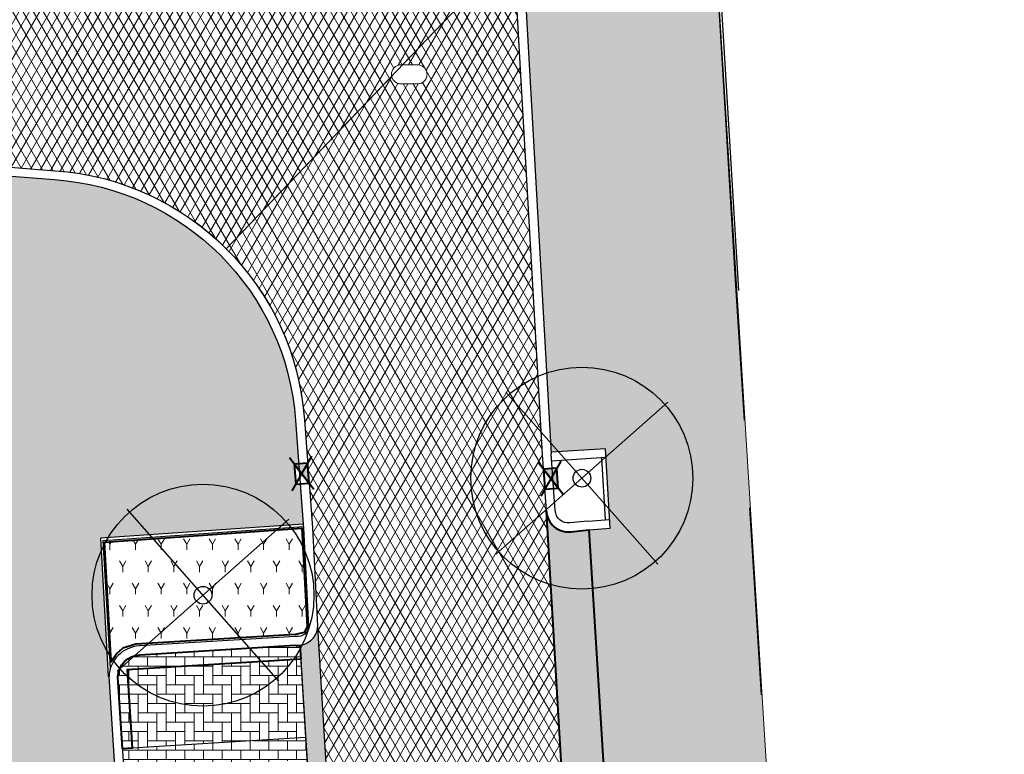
# Model space of a CAD drawing. Header units: metres. Extents: x -1 to 162893, y -2 to 502950.
# Tile 103 of 107: x 162609 to 162631, y 502868 to 502884. Entities that reach past the tile are written whole.
import ezdxf

# ---------------------------------------------------------------- set-up
doc = ezdxf.new("R2010")
doc.units = ezdxf.units.M
for name, color, linetype, lineweight, true_color in [('V-BH-GR-BEPLANTING_CULTUUR-A', 92, 'Continuous', 40, 0x00bd00), ('V-BH-VH-VERHARDING_BETONSTRAATSTEEN-A-Grijs-omranding', 253, 'Continuous', 40, 0x828282), ('V-BH-VH-VERHARDING_BETONSTRAATSTEEN-A-Grijs-opritjes', 253, 'Continuous', 40, 0x828282), ('V-WE-VH-VERHARDING_ASFALT-A', 252, 'Continuous', 13, 0x696969), ('V-WE-VH-VERHARDING_BETONSTRAATSTEEN_KF_ELLEBOOG_GRIJS-A', 254, 'Continuous', 13, 0xbebebe), ('V-WE-VH-VERHARDING_TEGEL_300x300x45_GRIJS-A', 253, 'Continuous', 13, 0x828282)]:
    doc.layers.add(name, color=color, linetype=linetype, lineweight=lineweight, true_color=true_color)
for name, color, linetype, lineweight in [('V-BH-RI-GWA_KOLK-S', 30, 'Continuous', 40), ('V-BH-VH-KANTOPSLUITING_OPSLUITBAND_100X200-G', 150, 'Continuous', 30), ('V-BH-VH-KANTOPSLUITING_OPSLUITBAND_60X200-G', 150, 'Continuous', 30), ('V-BH-VH-KANTOPSLUITING_TROTTOIRBAND_180 200-G', 6, 'Continuous', 30), ('V-BH-VH-KANTOPSLUITING_VOORKANTBAND-G', 2, 'Continuous', 30), ('V-BH-VH-MATERIAALGRENS-G', 7, 'Continuous', 30), ('V-WE-GR-BEPLANTING-A-250', 92, 'Continuous', 18), ('V-WE-GR-BOOM-S', 1, 'Continuous', 30), ('V-WE-VH-GESLOTENVERHARDING_ASFALT-A-200', 12, 'Continuous', 18), ('V-WE-VH-GOOT_BSS_DIKFORMAAT_6STREK-G', 5, 'Continuous', 30), ('V-WE-VH-OPENVERHARDING_BETONSTRAATSTEEN-A', 92, 'Continuous', 18), ('V-WE-VH-OPENVERHARDING_TEGEL-A', 92, 'Continuous', 18), ('V01-WE-VH-OPENVERHARDING_TEGEL-A', 92, 'Continuous', 18)]:
    doc.layers.add(name, color=color, linetype=linetype, lineweight=lineweight)
doc.layers.add('X-XX-AL-HULPLIJN 01-G', color=1, linetype='Continuous', lineweight=18, true_color=0xff0000, plot=False)
pattern_1 = [(59.99999999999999, (0, 0), (-0.1732050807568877, 0.1), []), (120, (0, 0), (-0.1732050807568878, -0.09999999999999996), [])]
pattern_2 = [(0, (0, 0), (0.3, 0.15), [0.3, -0.3]), (90, (0, 0), (-0.3, 1.83697019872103e-17), [])]
pattern_3 = [(90, (0, 0), (-0.21, 0.21), [0.21, -0.21]), (180, (0, 0), (-2.571758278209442e-17, -0.21), [])]

# ---------------------------------------------------------------- blocks, each defined once
blk = doc.blocks.new('V-SRI-KOLK_TROTTOIR-SO57')
at = {"layer": 'V-BH-RI-GWA_KOLK-S', "linetype": 'Continuous'}
blk.add_hatch(color=256, dxfattribs=at).paths.add_polyline_path([(0.1653769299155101, -0.2139520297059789), (0.1338876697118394, 0.2349448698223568), (-0.1653769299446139, 0.2139520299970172)])
at = {"layer": 'V-BH-RI-GWA_KOLK-S', "ltscale": 0.01999999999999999}
for p, q in [((0.2756282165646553, -0.3565867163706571), (-0.275628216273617, 0.3565867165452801)), ((0.223146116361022, 0.3915747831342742), (-0.2231461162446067, -0.3915747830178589))]:
    blk.add_line(p, q, dxfattribs=at)
at = {"layer": 'V-BH-RI-GWA_KOLK-S', "ltscale": 0.2}
blk.add_line((-0.1653769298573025, 0.2139520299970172), (0.1653769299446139, -0.2139520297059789), dxfattribs=at)
at = {"layer": 'V-BH-RI-GWA_KOLK-S', "ltscale": 0.2, "flags": 128}
blk.add_lwpolyline([(-0.1653769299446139, 0.2139520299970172), (-0.1338876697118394, -0.2349448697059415), (0.1653769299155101, -0.2139520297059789), (0.1338876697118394, 0.2349448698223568), (-0.1653769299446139, 0.2139520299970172)], dxfattribs=at)
blk = doc.blocks.new('V-SRI-KOLK_TROTTOIR-SO58')
at = {"layer": 'V-BH-RI-GWA_KOLK-S', "linetype": 'Continuous'}
blk.add_hatch(color=256, dxfattribs=at).paths.add_polyline_path([(0.1653769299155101, -0.2139520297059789), (0.1338876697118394, 0.2349448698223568), (-0.1653769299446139, 0.2139520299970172)])
at = {"layer": 'V-BH-RI-GWA_KOLK-S', "ltscale": 0.01999999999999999}
for p, q in [((0.2756282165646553, -0.3565867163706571), (-0.2756282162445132, 0.3565867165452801)), ((0.223146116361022, 0.3915747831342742), (-0.2231461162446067, -0.3915747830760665))]:
    blk.add_line(p, q, dxfattribs=at)
at = {"layer": 'V-BH-RI-GWA_KOLK-S', "ltscale": 0.2}
blk.add_line((-0.1653769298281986, 0.2139520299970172), (0.1653769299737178, -0.2139520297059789), dxfattribs=at)
at = {"layer": 'V-BH-RI-GWA_KOLK-S', "ltscale": 0.2, "flags": 128}
blk.add_lwpolyline([(-0.1653769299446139, 0.2139520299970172), (-0.1338876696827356, -0.2349448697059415), (0.1653769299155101, -0.2139520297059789), (0.1338876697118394, 0.2349448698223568), (-0.1653769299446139, 0.2139520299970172)], dxfattribs=at)
blk = doc.blocks.new('V-SGR-BOOM_00112')
at = {"layer": 'V-WE-GR-BOOM-S', "ltscale": 0.0025}
for p, q in [((1.711570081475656, -1.935520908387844), (-1.711554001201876, 1.935516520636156)), ((1.935526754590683, 1.711559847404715), (-1.935510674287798, -1.711564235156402))]:
    blk.add_line(p, q, dxfattribs=at)
at = {"layer": 'V-WE-GR-BOOM-S', "ltscale": 2.5}
for radius in [2.5, 0.1999999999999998]:
    blk.add_circle((8.731149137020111e-11, 5.820766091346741e-11), radius, dxfattribs=at)
blk = doc.blocks.new('V-SGR-BOOM_00113')
at = {"layer": 'V-WE-GR-BOOM-S', "ltscale": 0.0025}
for p, q in [((1.71157008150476, -1.935520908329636), (-1.711554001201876, 1.935516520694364)), ((1.935526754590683, 1.711559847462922), (-1.935510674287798, -1.711564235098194))]:
    blk.add_line(p, q, dxfattribs=at)
at = {"layer": 'V-WE-GR-BOOM-S', "ltscale": 2.5}
for radius in [2.5, 0.1999999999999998]:
    blk.add_circle((8.731149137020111e-11, 1.164153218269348e-10), radius, dxfattribs=at)

msp = doc.modelspace()

# ---------------------------------------------------------------- hatches: boundary and pattern name
at = {"layer": 'V-WE-GR-BEPLANTING-A-250'}
h = msp.add_hatch(dxfattribs=at)
h.set_pattern_fill('AGR-BEPLANTING_SOORT_01-SO', color=256, scale=0.5, pattern_type=2)
h.set_pattern_definition([(59.99999999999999, (162509.3585818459, 502748.5254328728), (-0.2886752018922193, 0.4999998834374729), [0.144338, -0.433013]), (120, (162509.3585818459, 502748.5254328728), (-0.5773502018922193, -1.165625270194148e-07), [0.144338, -0.433013]), (270, (162509.3585818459, 502748.5254328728), (0.2886749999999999, -0.5), [0.125, -0.875])])
h.paths.add_polyline_path([(162610.8549798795, 502872.5749498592), (162615.2986194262, 502872.8858301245), (162615.4138146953, 502870.6781324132), (162615.3526296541, 502870.5429625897), (162615.1521787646, 502870.4911175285), (162611.5578142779, 502870.2731450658), (162611.2666034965, 502870.1875994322), (162611.1292268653, 502870.0655434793), (162611.0039350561, 502869.8788145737)])
at = {"layer": 'V-WE-VH-GESLOTENVERHARDING_ASFALT-A-200'}
h = msp.add_hatch(dxfattribs=at)
h.set_pattern_fill('AVH-ASFALT-SO', color=256, scale=0.2, pattern_type=2)
h.set_pattern_definition(pattern_1)
edge = h.paths.add_edge_path()
edge.add_arc((162609.3195651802, 502874.9031168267), 6.050231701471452, 45.03060671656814, 86.05323588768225)
edge.add_line((162609.7359999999, 502880.939), (162607.812, 502881.092))
edge.add_line((162607.812, 502881.092), (162591.118, 502882.279))
edge.add_line((162591.118, 502882.279), (162575.678, 502883.453))
edge.add_line((162575.678, 502883.453), (162572.553, 502883.683))
edge.add_line((162572.553, 502883.683), (162569.6097542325, 502883.9011971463))
edge.add_line((162569.6097542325, 502883.9011971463), (162569.1610415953, 502883.9352113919))
edge.add_line((162569.1610415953, 502883.9352113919), (162569.1609851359, 502883.9344665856))
edge.add_line((162569.1609851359, 502883.9344665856), (162550.8315002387, 502885.2933205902))
edge.add_line((162550.8315002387, 502885.2933205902), (162550.6869721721, 502885.3042764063))
edge.add_line((162550.6869721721, 502885.3042764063), (162550.6869539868, 502885.3040365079))
edge.add_line((162550.6869539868, 502885.3040365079), (162550.0787572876, 502885.349125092))
edge.add_line((162550.0787572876, 502885.349125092), (162552.4119516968, 502891.0372563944))
edge.add_arc((162554.7249289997, 502900.8270562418), 10.05932627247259, 256.7068362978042, 263.2237192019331)
edge.add_line((162553.5379999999, 502890.8379999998), (162578.629, 502888.936))
edge.add_line((162578.629, 502888.936), (162607.561, 502886.778))
edge.add_line((162607.561, 502886.778), (162619.596, 502885.921))
edge.add_arc((162619.6709954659, 502885.5024938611), 0.4251725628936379, 47.95574525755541, 100.15945874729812, ccw=False)
edge.add_line((162619.9557354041, 502885.8182388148), (162617.5643781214, 502883.323719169))
edge.add_line((162617.5643781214, 502883.323719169), (162617.5166917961, 502883.3237277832))
edge.add_line((162617.5166917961, 502883.3237277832), (162617.4982005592, 502883.3216560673))
edge.add_line((162617.4982005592, 502883.3216560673), (162617.4794013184, 502883.3178524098))
edge.add_line((162617.4794013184, 502883.3178524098), (162617.4605249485, 502883.3122143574))
edge.add_line((162617.4605249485, 502883.3122143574), (162617.4418304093, 502883.3046794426))
edge.add_line((162617.4418304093, 502883.3046794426), (162617.4235961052, 502883.2952333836))
edge.add_line((162617.4235961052, 502883.2952333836), (162617.4061085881, 502883.2839159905))
edge.add_line((162617.4061085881, 502883.2839159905), (162617.3896493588, 502883.2708238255))
edge.add_line((162617.3896493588, 502883.2708238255), (162617.3744808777, 502883.2561089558))
edge.add_line((162617.3744808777, 502883.2561089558), (162617.360833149, 502883.2399735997))
edge.add_line((162617.360833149, 502883.2399735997), (162617.3488922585, 502883.2226609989))
edge.add_line((162617.3488922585, 502883.2226609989), (162617.3387920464, 502883.2044433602))
edge.add_line((162617.3387920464, 502883.2044433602), (162617.330609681, 502883.1856081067))
edge.add_line((162617.330609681, 502883.1856081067), (162617.3243653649, 502883.1664438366))
edge.add_line((162617.3243653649, 502883.1664438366), (162617.3200258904, 502883.1472273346))
edge.add_line((162617.3200258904, 502883.1472273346), (162617.3175112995, 502883.1282127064))
edge.add_line((162617.3175112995, 502883.1282127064), (162617.3167036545, 502883.1096233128))
edge.add_line((162617.3167036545, 502883.1096233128), (162617.3175092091, 502883.0910338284))
edge.add_line((162617.3175092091, 502883.0910338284), (162617.3200216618, 502883.0720189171))
edge.add_line((162617.3200216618, 502883.0720189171), (162617.3206058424, 502883.0694306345))
edge.add_line((162617.3206058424, 502883.0694306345), (162613.5954390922, 502879.1835614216))
h = msp.add_hatch(dxfattribs=at)
h.set_pattern_fill('AVH-ASFALT-SO', color=256, scale=0.2, pattern_type=2)
h.set_pattern_definition(pattern_1)
edge = h.paths.add_edge_path()
edge.add_arc((162609.3195651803, 502874.9031168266), 6.050231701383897, 4.007977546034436, 45.0306067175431)
edge.add_line((162613.5954390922, 502879.1835614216), (162617.3206058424, 502883.0694306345))
edge.add_line((162617.3206058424, 502883.0694306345), (162617.3243589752, 502883.0528019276))
edge.add_line((162617.3243589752, 502883.0528019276), (162617.330601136, 502883.0336369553))
edge.add_line((162617.330601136, 502883.0336369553), (162617.3387813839, 502883.0148007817))
edge.add_line((162617.3387813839, 502883.0148007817), (162617.3488795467, 502882.9965820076))
edge.add_line((162617.3488795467, 502882.9965820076), (162617.3608184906, 502882.9792680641))
edge.add_line((162617.3608184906, 502882.9792680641), (162617.3744644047, 502882.9631311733))
edge.add_line((162617.3744644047, 502882.9631311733), (162617.3896312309, 502882.9484145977))
edge.add_line((162617.3896312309, 502882.9484145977), (162617.4060889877, 502882.9353205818))
edge.add_line((162617.4060889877, 502882.9353205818), (162617.423575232, 502882.9240012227))
edge.add_line((162617.423575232, 502882.9240012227), (162617.441808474, 502882.9145531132))
edge.add_line((162617.441808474, 502882.9145531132), (162617.460502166, 502882.9070160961))
edge.add_line((162617.460502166, 502882.9070160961), (162617.4793779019, 502882.9013759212))
edge.add_line((162617.4793779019, 502882.9013759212), (162617.4981767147, 502882.8975701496))
edge.add_line((162617.4981767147, 502882.8975701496), (162617.5166677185, 502882.8954963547))
edge.add_line((162617.5166677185, 502882.8954963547), (162617.9166990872, 502882.8954402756))
edge.add_line((162617.9166990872, 502882.8954402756), (162617.9351909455, 502882.8975098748))
edge.add_line((162617.9351909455, 502882.8975098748), (162617.9539910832, 502882.901311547))
edge.add_line((162617.9539910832, 502882.901311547), (162617.9728685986, 502882.9069478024))
edge.add_line((162617.9728685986, 502882.9069478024), (162617.9915644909, 502882.9144811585))
edge.add_line((162617.9915644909, 502882.9144811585), (162618.0098003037, 502882.9239259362))
edge.add_line((162618.0098003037, 502882.9239259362), (162618.0272894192, 502882.935242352))
edge.add_line((162618.0272894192, 502882.935242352), (162618.043750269, 502882.9483338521))
edge.add_line((162618.043750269, 502882.9483338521), (162618.0589203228, 502882.9630483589))
edge.add_line((162618.0589203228, 502882.9630483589), (162618.0725695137, 502882.9791836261))
edge.add_line((162618.0725695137, 502882.9791836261), (162618.0845117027, 502882.9964963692))
edge.add_line((162618.0845117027, 502882.9964963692), (162618.0946130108, 502883.0147143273))
edge.add_line((162618.0946130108, 502883.0147143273), (162618.1027962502, 502883.0335500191))
edge.add_line((162618.1027962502, 502883.0335500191), (162618.1090412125, 502883.0527147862))
edge.add_line((162618.1090412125, 502883.0527147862), (162618.1133811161, 502883.071931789))
edge.add_line((162618.1133811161, 502883.071931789), (162618.1158959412, 502883.0909468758))
edge.add_line((162618.1158959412, 502883.0909468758), (162618.1167036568, 502883.1095366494))
edge.add_line((162618.1167036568, 502883.1095366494), (162618.1158980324, 502883.1281265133))
edge.add_line((162618.1158980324, 502883.1281265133), (162618.1133853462, 502883.1471418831))
edge.add_line((162618.1133853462, 502883.1471418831), (162618.1090476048, 502883.1663593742))
edge.add_line((162618.1090476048, 502883.1663593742), (162618.1028047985, 502883.1855248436))
edge.add_line((162618.1028047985, 502883.1855248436), (162618.0946236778, 502883.2043614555))
edge.add_line((162618.0946236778, 502883.2043614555), (162618.0845244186, 502883.22258055))
edge.add_line((162618.0845244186, 502883.22258055), (162618.0725841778, 502883.2398946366))
edge.add_line((162618.0725841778, 502883.2398946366), (162618.0589368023, 502883.2560314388))
edge.add_line((162618.0589368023, 502883.2560314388), (162618.0437684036, 502883.2707476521))
edge.add_line((162618.0437684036, 502883.2707476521), (162618.0273090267, 502883.2838410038))
edge.add_line((162618.0273090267, 502883.2838410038), (162618.0098211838, 502883.2951593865))
edge.add_line((162618.0098211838, 502883.2951593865), (162617.9915864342, 502883.3046062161))
edge.add_line((162617.9915864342, 502883.3046062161), (162617.9728913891, 502883.3121416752))
edge.add_line((162617.9728913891, 502883.3121416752), (162617.9540145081, 502883.3177800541))
edge.add_line((162617.9540145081, 502883.3177800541), (162617.9352147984, 502883.3215838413))
edge.add_line((162617.9352147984, 502883.3215838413), (162617.9167231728, 502883.3236555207))
edge.add_line((162617.9167231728, 502883.3236555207), (162617.5643781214, 502883.323719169))
edge.add_line((162617.5643781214, 502883.323719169), (162619.9557354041, 502885.8182388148))
edge.add_arc((162619.6709954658, 502885.502493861), 0.4251725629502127, -4.247968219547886, 47.95574525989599, ccw=False)
edge.add_line((162620.095, 502885.471), (162620.716, 502874.552))
edge.add_line((162620.716, 502874.552), (162620.806, 502873.269))
edge.add_line((162620.806, 502873.269), (162621.4859999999, 502861.7550000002))
edge.add_line((162621.4859999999, 502861.7550000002), (162621.4944499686, 502861.6234579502))
edge.add_line((162621.4944499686, 502861.6234579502), (162621.4918087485, 502861.6232726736))
edge.add_line((162621.4918087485, 502861.6232726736), (162621.5232980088, 502861.1743757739))
edge.add_line((162621.5232980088, 502861.1743757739), (162621.5530000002, 502860.7119999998))
edge.add_line((162621.5530000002, 502860.7119999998), (162622.2669999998, 502849.1319999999))
edge.add_line((162622.2669999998, 502849.1319999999), (162622.2860091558, 502848.8321737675))
edge.add_line((162622.2860091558, 502848.8321737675), (162622.2829936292, 502848.831962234))
edge.add_line((162622.2829936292, 502848.831962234), (162622.3144828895, 502848.3830653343))
edge.add_line((162622.3144828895, 502848.3830653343), (162622.3329999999, 502848.091))
edge.add_line((162622.3329999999, 502848.091), (162623.0290000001, 502836.6110000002))
edge.add_line((162623.0290000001, 502836.6110000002), (162623.1140000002, 502835.4470000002))
edge.add_line((162623.1140000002, 502835.4470000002), (162623.8309999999, 502824.0590000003))
edge.add_line((162623.8309999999, 502824.0590000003), (162623.8840000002, 502822.964))
edge.add_line((162623.8840000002, 502822.964), (162624.4889595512, 502813.873))
edge.add_line((162624.4889595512, 502813.873), (162624.396, 502813.873))
edge.add_line((162624.396, 502813.873), (162624.396, 502813.373))
edge.add_line((162624.396, 502813.373), (162624.5222319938, 502813.373))
edge.add_line((162624.5222319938, 502813.373), (162624.649, 502811.4680000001))
edge.add_line((162624.649, 502811.4680000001), (162624.6560000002, 502811.3589999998))
edge.add_arc((162634.8561415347, 502812.1834142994), 10.23340345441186, 184.6208188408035, 184.8655220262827)
edge.add_line((162624.6596139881, 502811.3154441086), (162619.3579741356, 502810.9313252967))
edge.add_line((162619.3579741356, 502810.9313252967), (162619.356, 502810.975))
edge.add_line((162619.356, 502810.975), (162617.7650000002, 502836.866))
edge.add_line((162617.7650000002, 502836.866), (162617.5970000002, 502839.005))
edge.add_line((162617.5970000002, 502839.005), (162617.374, 502842.342))
edge.add_line((162617.374, 502842.342), (162617.2669999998, 502844.3750000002))
edge.add_arc((162616.7800543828, 502844.3441708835), 0.4879205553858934, 3.622630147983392, 6.076395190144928)
edge.add_line((162617.2652336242, 502844.3958194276), (162617.2655936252, 502844.3958473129))
edge.add_line((162617.2655936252, 502844.3958473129), (162617.2373781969, 502844.8563954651))
edge.add_line((162617.2373781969, 502844.8563954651), (162615.6479999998, 502870.686))
edge.add_line((162615.6479999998, 502870.686), (162615.535, 502872.897))
edge.add_line((162615.535, 502872.897), (162615.3549999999, 502875.326))
at = {"layer": 'V-WE-VH-GOOT_BSS_DIKFORMAAT_6STREK-G'}
h = msp.add_hatch(dxfattribs=at)
h.set_pattern_fill('AVH-BSS_DIKFORMAAT_HALFST', color=256, angle=90, pattern_type=2)
h.set_pattern_definition([(90, (0, 0), (-0.1035, 0.207), [0.069, -0.069]), (180, (0, 0), (-8.450062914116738e-18, -0.069), [])])
edge = h.paths.add_edge_path()
edge.add_arc((162615.2060626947, 502870.6891329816), 0.4419484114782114, 276.2330899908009, 359.59382307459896, ccw=False)
edge.add_line((162615.2540465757, 502870.2497971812), (162616.8181710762, 502844.8306003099))
edge.add_arc((162616.7797746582, 502844.3434777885), 0.4886334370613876, 6.152519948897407, 85.49309799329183, ccw=False)
edge.add_line((162617.2655936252, 502844.3958473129), (162615.648000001, 502870.6859999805))
at = {"layer": 'V-WE-VH-OPENVERHARDING_BETONSTRAATSTEEN-A'}
h = msp.add_hatch(dxfattribs=at)
h.set_pattern_fill('AVH-BSS_KEIFORMAAT_HALFST', color=256, scale=2, angle=90, pattern_type=2)
h.set_pattern_definition(pattern_3)
edge = h.paths.add_edge_path()
edge.add_arc((162627.3808135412, 502775.5408340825), 0.5000000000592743, 92.78974867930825, 183.9481949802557)
edge.add_line((162626.8820001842, 502775.5064068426), (162626.882, 502775.5064095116))
edge.add_line((162626.882, 502775.5064095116), (162626.882, 502775.5062649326))
edge.add_arc((162627.4232934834, 502775.5056324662), 0.5412938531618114, 179.9330536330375, 180.0669463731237)
edge.add_line((162626.8819999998, 502775.5049999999), (162626.2, 502787.031))
edge.add_line((162626.2, 502787.031), (162626.1952967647, 502787.1032010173))
edge.add_arc((162626.6942392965, 502787.1357025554), 0.4999999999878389, 183.727029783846, 273.2892340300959)
edge.add_line((162626.7229275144, 502786.6365262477), (162626.6614531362, 502786.6324214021))
edge.add_line((162626.6614531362, 502786.6324214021), (162626.7040000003, 502786.635))
edge.add_line((162626.7040000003, 502786.635), (162627.164, 502786.67))
edge.add_line((162627.164, 502786.67), (162627.803, 502776.062))
edge.add_line((162627.803, 502776.062), (162627.3564780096, 502776.0402415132))
edge = h.paths.add_edge_path()
edge.add_arc((162627.4795028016, 502774.4666394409), 0.4999999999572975, 189.5311365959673, 274.434869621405)
edge.add_line((162627.5181657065, 502773.9681365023), (162627.929, 502774))
edge.add_line((162627.929, 502774), (162628.572, 502763.431))
edge.add_line((162628.572, 502763.431), (162628.1335287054, 502763.4061386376))
edge.add_arc((162628.1618332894, 502762.9069404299), 0.5000000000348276, 93.24520124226, 182.8978858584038)
edge.add_line((162627.6624726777, 502762.8816623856), (162627.662, 502762.891))
edge.add_line((162627.662, 502762.891), (162626.9860000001, 502774.3730000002))
edge.add_arc((162627.4390552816, 502774.4334990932), 0.457076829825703, 187.6060401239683, 188.6541645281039)
edge.add_line((162626.987182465, 502774.3647227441), (162626.988, 502774.359))
edge.add_line((162626.988, 502774.359), (162626.99, 502774.346))
edge.add_line((162626.99, 502774.346), (162626.996, 502774.32))
edge.add_line((162626.996, 502774.32), (162626.999, 502774.306))
edge.add_line((162626.999, 502774.306), (162627.003, 502774.2940000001))
edge.add_line((162627.003, 502774.2940000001), (162627.012, 502774.268))
edge.add_line((162627.012, 502774.268), (162627.0193736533, 502774.2524285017))
edge.add_line((162627.0193736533, 502774.2524285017), (162626.9971923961, 502774.3165528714))
edge.add_arc((162627.4390552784, 502774.4334990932), 0.457076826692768, 192.4768148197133, 194.8243614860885, ccw=False)
edge.add_line((162626.9927730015, 502774.3347501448), (162626.9864049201, 502774.3838476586))
edge = h.paths.add_edge_path()
edge.add_arc((162629.707149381, 502737.8325094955), 0.4999999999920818, 93.52145337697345, 181.2028842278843)
edge.add_line((162629.207259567, 502737.8220131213), (162629.206, 502737.8819999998))
edge.add_line((162629.206, 502737.8819999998), (162627.715, 502761.8439999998))
edge.add_line((162627.715, 502761.8439999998), (162627.7141440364, 502761.8609093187))
edge.add_arc((162628.2135046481, 502761.8861873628), 0.500000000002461, 182.8978858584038, 273.2670969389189)
edge.add_line((162628.242, 502761.3869999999), (162628.696, 502761.4129999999))
edge.add_line((162628.696, 502761.4129999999), (162630.106, 502738.3579999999))
edge.add_line((162630.106, 502738.3579999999), (162629.6764382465, 502738.3315654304))
edge = h.paths.add_edge_path()
edge.add_line((162629.757742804, 502736.2615950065), (162630.227, 502736.2879999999))
edge.add_line((162630.227, 502736.2879999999), (162630.7437738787, 502727.8271111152))
edge.add_line((162630.7437738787, 502727.8271111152), (162630.9581462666, 502726.4190751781))
edge.add_line((162630.9581462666, 502726.4190751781), (162630.563357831, 502726.3700425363))
edge.add_arc((162630.6249842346, 502725.8738548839), 0.5000000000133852, 97.07986877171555, 183.6527747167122)
edge.add_line((162630.126, 502725.8420000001), (162629.844, 502727.6600000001))
edge.add_line((162629.844, 502727.6600000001), (162629.2310686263, 502736.7231986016))
edge.add_arc((162629.729652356, 502736.7608053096), 0.5000000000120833, 184.3134847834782, 273.220623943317)
edge = h.paths.add_edge_path()
edge.add_arc((162624.4154301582, 502823.0317264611), 0.5357283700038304, 187.2627319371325, 269.8470454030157)
edge.add_line((162624.4140000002, 502822.4959999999), (162624.8527775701, 502822.5271272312))
edge.add_line((162624.8527775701, 502822.5271272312), (162625.54587805, 502811.9441311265))
edge.add_line((162625.54587805, 502811.9441311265), (162625.0929999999, 502811.91))
edge.add_arc((162625.114609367, 502811.4442883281), 0.4662127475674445, 92.65666113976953, 177.0846675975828)
edge.add_line((162624.6489999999, 502811.4680000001), (162624.5222319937, 502813.373))
edge.add_line((162624.5222319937, 502813.373), (162624.896, 502813.373))
edge.add_line((162624.896, 502813.373), (162624.896, 502813.873))
edge.add_line((162624.896, 502813.873), (162624.4889595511, 502813.873))
edge.add_line((162624.4889595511, 502813.873), (162623.8840000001, 502822.964))
edge = h.paths.add_edge_path()
edge.add_arc((162624.3177421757, 502824.0845577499), 0.487412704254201, 93.6161693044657, 183.0057137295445)
edge.add_line((162623.8309999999, 502824.0590000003), (162623.1140000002, 502835.4470000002))
edge.add_arc((162623.547193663, 502835.5405681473), 0.4431836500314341, 192.1884203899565, 274.8936359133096)
edge.add_line((162623.5850000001, 502835.0990000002), (162624.087, 502835.1310000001))
edge.add_line((162624.087, 502835.1310000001), (162624.734354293, 502824.5975066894))
edge.add_line((162624.734354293, 502824.5975066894), (162624.2869999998, 502824.5710000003))
edge = h.paths.add_edge_path()
edge.add_arc((162623.5334421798, 502836.6358223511), 0.5050525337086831, 97.10193670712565, 182.8171111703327)
edge.add_line((162623.0290000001, 502836.6110000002), (162622.3329999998, 502848.091))
edge.add_arc((162622.876671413, 502848.1993600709), 0.5543649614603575, 191.2720072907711, 270.2406692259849)
edge.add_line((162622.8789999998, 502847.6449999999), (162623.3226697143, 502847.6788210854))
edge.add_line((162623.3226697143, 502847.6788210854), (162623.9519999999, 502837.174))
edge.add_line((162623.9519999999, 502837.174), (162623.471, 502837.1370000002))
edge = h.paths.add_edge_path()
edge.add_arc((162622.070741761, 502860.7833694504), 0.5226376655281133, 187.8486211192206, 268.1643183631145)
edge.add_line((162622.0540000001, 502860.2609999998), (162622.4779999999, 502860.279))
edge.add_line((162622.4779999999, 502860.279), (162623.183, 502849.695))
edge.add_line((162623.183, 502849.695), (162622.7089999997, 502849.6639999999))
edge.add_arc((162622.808008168, 502849.1321285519), 0.5410081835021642, 100.544945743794, 180.0136143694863)
edge.add_line((162622.2669999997, 502849.1319999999), (162621.5530000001, 502860.7119999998))
edge = h.paths.add_edge_path()
edge.add_arc((162622.0090381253, 502861.7799188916), 0.523631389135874, 98.34961821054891, 182.727656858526)
edge.add_line((162621.4859999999, 502861.7550000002), (162620.806, 502873.269))
edge.add_arc((162621.3036419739, 502873.303272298), 0.4988207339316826, 183.9397044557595, 275.7941176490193)
edge.add_line((162621.3540000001, 502872.8069999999), (162621.7600000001, 502872.8479999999))
edge.add_line((162621.7600000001, 502872.8479999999), (162622.4130000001, 502862.315))
edge.add_line((162622.4130000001, 502862.315), (162621.9329999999, 502862.2980000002))
h = msp.add_hatch(dxfattribs=at)
h.set_pattern_fill('AVH-BSS_KEIFORMAAT_HALFST', color=256, scale=2, angle=90, pattern_type=2)
h.set_pattern_definition(pattern_3)
edge = h.paths.add_edge_path()
edge.add_arc((162611.6697984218, 502869.5192936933), 0.5172540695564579, 92.6370612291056, 177.5949051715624, ccw=False)
edge.add_line((162611.646, 502870.0360000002), (162615.1409999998, 502870.2520000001))
edge.add_arc((162615.2060626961, 502870.6891329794), 0.4419484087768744, 261.534268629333, 276.2330898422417)
edge.add_line((162615.2540465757, 502870.2497971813), (162615.2730756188, 502869.940548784))
edge.add_line((162615.2730756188, 502869.940548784), (162611.3627218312, 502869.7009814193))
edge.add_line((162611.3627218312, 502869.7009814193), (162611.4710866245, 502867.9321900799))
edge.add_line((162611.4710866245, 502867.9321900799), (162611.2545500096, 502867.9189239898))
edge.add_line((162611.2545500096, 502867.9189239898), (162611.153, 502869.5410000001))
h = msp.add_hatch(dxfattribs=at)
h.set_pattern_fill('AVH-BSS_KEIFORMAAT_HALFST', color=256, scale=2, angle=90, pattern_type=2)
h.set_pattern_definition(pattern_3)
h.paths.add_polyline_path([(162615.5214593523, 502865.903967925), (162611.6100265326, 502865.6643344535), (162611.5016617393, 502867.4331257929), (162615.4126217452, 502867.6727302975), (162615.381913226, 502868.1717864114), (162611.4710866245, 502867.9321900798), (162611.2545500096, 502867.9189239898), (162611.711693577, 502860.6168900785), (162611.9184814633, 502860.629558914), (162615.8312601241, 502860.8692748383), (162615.8005516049, 502861.3683309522), (162611.8879063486, 502861.1286232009), (162611.7795415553, 502862.8974145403), (162615.6917139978, 502863.1370933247), (162615.6610054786, 502863.6361494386), (162611.7489664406, 502863.3964788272), (162611.6406016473, 502865.1652701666), (162615.5521678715, 502865.4049118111)])
at = {"layer": 'V-WE-VH-OPENVERHARDING_TEGEL-A'}
h = msp.add_hatch(dxfattribs=at)
h.set_pattern_fill('AVH-TEGEL_300X300_HALFST', color=256, pattern_type=2)
h.set_pattern_definition(pattern_2)
edge = h.paths.add_edge_path()
edge.add_line((162619.5877236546, 502886.1220957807), (162624.6295772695, 502885.7560025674))
edge.add_line((162624.6295772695, 502885.7560025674), (162629.206, 502812.206))
edge.add_line((162629.206, 502812.206), (162630.7706119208, 502812.3155844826))
edge.add_line((162630.7706119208, 502812.3155844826), (162631.1212310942, 502806.3666812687))
edge.add_line((162631.1212310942, 502806.3666812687), (162630.0710625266, 502806.3220037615))
edge.add_arc((162629.8588347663, 502811.3105301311), 4.993038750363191, 199.1258154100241, 272.43607549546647, ccw=False)
edge.add_line((162625.1414048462, 502809.6745928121), (162624.8487411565, 502811.4578279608))
edge.add_line((162624.8487411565, 502811.4578279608), (162625.105152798, 502811.7103487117))
edge.add_line((162625.105152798, 502811.7103487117), (162625.5609084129, 502811.7446967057))
edge.add_line((162625.5609084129, 502811.7446967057), (162624.8527775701, 502822.5271272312))
edge.add_line((162624.8527775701, 502822.5271272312), (162625.358, 502822.567))
edge.add_line((162625.358, 502822.567), (162625.2021040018, 502824.6252218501))
edge.add_line((162625.2021040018, 502824.6252218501), (162624.7445520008, 502824.5981109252))
edge.add_line((162624.7445520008, 502824.5981109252), (162624.0869999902, 502835.1309999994))
edge.add_line((162624.0869999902, 502835.1309999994), (162624.575, 502835.1309999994))
edge.add_line((162624.575, 502835.1309999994), (162624.429, 502837.213))
edge.add_line((162624.429, 502837.213), (162623.9519999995, 502837.1739999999))
edge.add_line((162623.9519999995, 502837.1739999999), (162623.322, 502847.69))
edge.add_line((162623.322, 502847.69), (162623.8130754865, 502847.7162048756))
edge.add_line((162623.8130754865, 502847.7162048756), (162623.671, 502849.731))
edge.add_line((162623.671, 502849.731), (162623.1830000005, 502849.6950000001))
edge.add_line((162623.1830000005, 502849.6950000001), (162622.4780000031, 502860.2790000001))
edge.add_line((162622.4780000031, 502860.2790000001), (162623.028, 502860.292))
edge.add_line((162623.028, 502860.292), (162622.9264013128, 502862.3358104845))
edge.add_line((162622.9264013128, 502862.3358104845), (162622.4130000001, 502862.315))
edge.add_line((162622.4130000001, 502862.315), (162621.7600000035, 502872.8480000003))
edge.add_line((162621.7600000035, 502872.8480000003), (162622.245, 502872.888))
edge.add_line((162622.245, 502872.888), (162622.134, 502874.6787549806))
edge.add_line((162622.134, 502874.6787549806), (162620.9137044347, 502874.5980455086))
edge.add_line((162620.9137044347, 502874.5980455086), (162620.2953501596, 502885.4705259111))
edge.add_arc((162619.4284682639, 502885.2391012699), 0.8972410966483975, 14.94722115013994, 79.77614259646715)
at = {"layer": 'V-WE-VH-VERHARDING_BETONSTRAATSTEEN_KF_ELLEBOOG_GRIJS-A'}
h = msp.add_hatch(dxfattribs=at)
h.set_pattern_fill('AVH-BSS_KEIFORMAAT_ELLEBOOG', color=256, scale=2, pattern_type=2)
h.set_pattern_definition([(0, (0, 0), (0.21, 0.21), [0.63, -0.21]), (270, (0, 0.42), (0.21, 0.21), [0.63, -0.21])])
h.paths.add_polyline_path([(162611.4710866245, 502867.9321900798), (162611.3627218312, 502869.7009814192), (162615.2730756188, 502869.9405487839), (162615.3814404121, 502868.1717574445)])
at = {"layer": 'V01-WE-VH-OPENVERHARDING_TEGEL-A'}
h = msp.add_hatch(dxfattribs=at)
h.set_pattern_fill('AVH-TEGEL_300X300_HALFST', color=256, pattern_type=2)
h.set_pattern_definition(pattern_2)
edge = h.paths.add_edge_path()
edge.add_arc((162612.507636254, 502855.6102269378), 0.677792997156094, 183.3105807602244, 183.8093818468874)
edge.add_line((162611.8313407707, 502855.5651962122), (162611.8313499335, 502855.5651968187))
edge.add_line((162611.8313499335, 502855.5651968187), (162611.8314842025, 502855.563091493))
edge.add_line((162611.8314842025, 502855.563091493), (162612.4459752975, 502845.1688304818))
edge.add_line((162612.4459752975, 502845.1688304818), (162609.61, 502844.9890000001))
edge.add_line((162609.61, 502844.9890000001), (162609.447, 502847.6840000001))
edge.add_line((162609.447, 502847.6840000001), (162609.672, 502847.698))
edge.add_line((162609.672, 502847.698), (162609.17, 502855.7530000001))
edge.add_line((162609.17, 502855.7530000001), (162608.5919999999, 502865.035))
edge.add_line((162608.5919999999, 502865.035), (162608.6918064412, 502865.0412188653))
edge.add_line((162608.6918064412, 502865.0412188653), (162608.4405897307, 502869.0729907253))
edge.add_line((162608.4405897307, 502869.0729907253), (162608.42, 502870.76))
edge.add_line((162608.42, 502870.76), (162608.363, 502871.7280000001))
edge.add_line((162608.363, 502871.7280000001), (162607.8238611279, 502880.8904254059))
edge.add_line((162607.8238611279, 502880.8904254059), (162608.1511673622, 502880.8643974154))
edge.add_line((162608.1511673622, 502880.8643974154), (162608.1434830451, 502880.7630266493))
edge.add_line((162608.1434830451, 502880.7630266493), (162608.5921956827, 502880.7290124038))
edge.add_line((162608.5921956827, 502880.7290124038), (162608.5997543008, 502880.8287249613))
edge.add_line((162608.5997543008, 502880.8287249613), (162609.7211894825, 502880.739546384))
edge.add_line((162609.7211894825, 502880.739546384), (162609.7222340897, 502880.7394743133))
edge.add_arc((162609.3195651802, 502874.9031168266), 5.850231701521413, 4.0079777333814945, 86.05323585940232, ccw=False)
edge.add_line((162615.155489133, 502875.3120209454), (162615.1555172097, 502875.3116202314))
edge.add_line((162615.1555172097, 502875.3116202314), (162615.2275284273, 502874.3398688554))
edge.add_line((162615.2275284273, 502874.3398688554), (162615.1277751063, 502874.3328713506))
edge.add_line((162615.1277751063, 502874.3328713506), (162615.1592643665, 502873.8839744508))
edge.add_line((162615.1592643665, 502873.8839744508), (162615.2607845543, 502873.8910958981))
edge.add_line((162615.2607845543, 502873.8910958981), (162615.3280841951, 502872.9829246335))
edge.add_line((162615.3280841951, 502872.9829246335), (162610.7605659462, 502872.6669451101))
edge.add_line((162610.7605659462, 502872.6669451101), (162610.9374967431, 502869.5483971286))
edge.add_line((162610.9374967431, 502869.5483971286), (162610.9520873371, 502869.5493237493))
edge.add_line((162610.9520873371, 502869.5493237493), (162611.6250931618, 502858.7992843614))
edge.add_line((162611.6250931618, 502858.7992843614), (162611.8309743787, 502855.5710854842))

# ---------------------------------------------------------------- linework, layer by layer
at = {"layer": 'V-BH-GR-BEPLANTING_CULTUUR-A', "flags": 128}
msp.add_lwpolyline([(162610.8549798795, 502872.5749498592), (162615.2986194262, 502872.8858301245), (162615.4138146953, 502870.6781324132), (162615.3526296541, 502870.5429625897), (162615.1521787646, 502870.4911175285), (162611.5578142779, 502870.2731450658), (162611.2666034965, 502870.1875994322), (162611.1292268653, 502870.0655434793), (162611.0039350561, 502869.8788145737), (162610.8549798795, 502872.5749498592)], dxfattribs=at)
at = {"layer": 'V-BH-VH-KANTOPSLUITING_OPSLUITBAND_100X200-G'}
msp.add_line((162622.0467380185, 502874.4701571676), (162622.1329418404, 502873.0794371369), dxfattribs=at)
at = {"layer": 'V-BH-VH-KANTOPSLUITING_OPSLUITBAND_60X200-G'}
msp.add_line((162625.1418915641, 502878.2446056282), (162624.5977428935, 502887.2832289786), dxfattribs=at)
at = {"layer": 'V-BH-VH-KANTOPSLUITING_OPSLUITBAND_60X200-G', "flags": 128}
msp.add_lwpolyline([(162610.9868159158, 502869.7383560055), (162610.8238263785, 502872.6111780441), (162615.3322250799, 502872.9230676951)], dxfattribs=at)
at = {"layer": 'V-BH-VH-KANTOPSLUITING_TROTTOIRBAND_180 200-G'}
for p, q in [((162621.0055097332, 502873.2829952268), (162620.9155097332, 502874.5659952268)), ((162622.1471990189, 502874.4791909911), (162620.9269034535, 502874.3984815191)), ((162621.743560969, 502873.0473232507), (162622.228560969, 502873.0873232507)), ((162610.9520873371, 502869.5493237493), (162611.6250931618, 502858.7992843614))]:
    msp.add_line(p, q, dxfattribs=at)
at = {"layer": 'V-BH-VH-KANTOPSLUITING_TROTTOIRBAND_180 200-G', "flags": 128}
for points in [[(162544.3995639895, 502907.6071990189), (162544.9093786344, 502899.8990015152, 0.3531262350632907), (162553.5573881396, 502891.0371041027), (162578.643996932, 502889.1354369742), (162607.5755411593, 502886.9774709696), (162619.5877236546, 502886.1220957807, -0.4694216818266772), (162620.2953501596, 502885.470525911), (162620.9156773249, 502874.5633563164)], [(162575.6628365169, 502883.2535756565), (162591.1033257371, 502882.0795384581), (162607.7978151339, 502880.8925036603), (162607.7961456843, 502880.8926293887), (162609.7211894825, 502880.7395463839), (162609.7222340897, 502880.7394743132, -0.3741097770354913), (162615.155489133, 502875.3120209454), (162615.1555172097, 502875.3116202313), (162615.3355468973, 502872.8822196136), (162615.3352606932, 502872.8867917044), (162615.4482606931, 502870.6757917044), (162615.4480050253, 502870.6874178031, -0.4560401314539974), (162615.1704435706, 502870.4498208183), (162615.1496478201, 502870.4529160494), (162611.6351021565, 502870.2357080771, 0.3879859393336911), (162610.9531761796, 502869.5493928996, 0.3879859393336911)], [(162621.7399051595, 502873.0469879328), (162621.333857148, 502873.0059830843), (162621.3338091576, 502873.0059782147, -0.4237253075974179), (162621.0055273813, 502873.2827413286, -0.4237253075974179)]]:
    msp.add_lwpolyline(points, format="xyb", dxfattribs=at)
at = {"layer": 'V-BH-VH-KANTOPSLUITING_VOORKANTBAND-G'}
for p, q in [((162625.082, 502878.241), (162624.5378513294, 502887.2796233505)), ((162622.134, 502874.6787549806), (162620.9137044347, 502874.5980455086)), ((162622.245, 502872.888), (162622.134, 502874.6787549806)), ((162621.76, 502872.848), (162622.245, 502872.888)), ((162610.9531761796, 502869.5493928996), (162610.9374967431, 502869.5483971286))]:
    msp.add_line(p, q, dxfattribs=at)
at = {"layer": 'V-BH-VH-KANTOPSLUITING_VOORKANTBAND-G', "flags": 128}
for points in [[(162620.716, 502874.552), (162620.095, 502885.471, 0.4899351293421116), (162619.596, 502885.921), (162607.561, 502886.778), (162578.629, 502888.936), (162553.5379999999, 502890.8379999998, -0.3533264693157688), (162544.71, 502899.883), (162544.2, 502907.594)], [(162607.812, 502881.092), (162609.7359999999, 502880.939, -0.3741097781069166), (162615.355, 502875.326), (162615.535, 502872.897)], [(162620.806, 502873.269, 0.4237253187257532), (162621.354, 502872.807), (162621.76, 502872.848)], [(162615.6479999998, 502870.686, -0.4560401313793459), (162615.141, 502870.252), (162611.6460000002, 502870.0360000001, 0.388666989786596), (162611.1530000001, 502869.5410000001, 0.388666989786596)], [(162615.141, 502870.252), (162611.6460000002, 502870.0360000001, 0.388666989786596), (162611.153, 502869.541), (162611.8240000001, 502858.823, 0.3634335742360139), (162612.358, 502858.383), (162615.4709999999, 502858.5849999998, -0.43246643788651), (162615.9879999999, 502858.1329999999, -0.43246643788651)]]:
    msp.add_lwpolyline(points, format="xyb", dxfattribs=at)
for points in [[(162620.806, 502873.269), (162620.716, 502874.552)], [(162615.3280841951, 502872.9829246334), (162610.7605659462, 502872.6669451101), (162610.9374967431, 502869.5483971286)], [(162615.535, 502872.897), (162615.648, 502870.686)]]:
    msp.add_lwpolyline(points, dxfattribs=at)
at = {"layer": 'V-BH-VH-MATERIAALGRENS-G'}
msp.add_line((162615.2540465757, 502870.2497971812), (162616.8181710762, 502844.8306003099), dxfattribs=at)
at = {"layer": 'V-BH-VH-MATERIAALGRENS-G', "flags": 128}
for points in [[(162625.265, 502875.316), (162625.082, 502878.241)], [(162625.651, 502869.136), (162625.388, 502873.348)], [(162621.486, 502861.755), (162620.806, 502873.269)], [(162621.76, 502872.848), (162622.413, 502862.315)], [(162615.6479999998, 502870.686), (162615.6732536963, 502870.2755923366), (162617.2373781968, 502844.8563954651), (162617.2655936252, 502844.3958473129)], [(162611.4710866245, 502867.9321900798), (162611.3627218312, 502869.7009814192), (162615.2730756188, 502869.9405487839), (162615.3814404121, 502868.1717574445), (162611.4710866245, 502867.9321900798)]]:
    msp.add_lwpolyline(points, dxfattribs=at)
at = {"layer": 'V-BH-VH-VERHARDING_BETONSTRAATSTEEN-A-Grijs-omranding'}
msp.add_line((162611.4710866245, 502867.9321900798), (162611.2545500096, 502867.9189239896), dxfattribs=at)
at = {"layer": 'V-BH-VH-VERHARDING_BETONSTRAATSTEEN-A-Grijs-omranding', "flags": 128}
msp.add_lwpolyline([(162611.1530000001, 502869.5410000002, -0.388666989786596), (162611.6460000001, 502870.0360000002), (162611.646, 502870.0360000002), (162615.1409999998, 502870.2520000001, 0.06422378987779), (162615.2540465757, 502870.2497971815), (162615.2540465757, 502870.2497971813), (162615.2730756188, 502869.940548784), (162611.3627218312, 502869.7009814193), (162611.4710866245, 502867.9321900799), (162611.2545500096, 502867.9189239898), (162611.153, 502869.5410000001)], format="xyb", dxfattribs=at)
at = {"layer": 'V-BH-VH-VERHARDING_BETONSTRAATSTEEN-A-Grijs-opritjes', "flags": 128}
msp.add_lwpolyline([(162621.9329999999, 502862.2980000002, 0.3857577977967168), (162621.4859999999, 502861.7550000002), (162620.806, 502873.269), (162620.806, 502873.2689999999, 0.4237253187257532), (162621.3540000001, 502872.8069999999), (162621.7600000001, 502872.8479999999), (162622.4130000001, 502862.315), (162621.9329999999, 502862.2980000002)], format="xyb", dxfattribs=at)
at = {"layer": 'V-WE-VH-GOOT_BSS_DIKFORMAAT_6STREK-G'}
msp.add_line((162615.2540465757, 502870.2497971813), (162616.8181710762, 502844.8306003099), dxfattribs=at)
at = {"layer": 'V-WE-VH-VERHARDING_ASFALT-A'}
msp.add_line((162619.9557354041, 502885.8182388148), (162613.5954390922, 502879.1835614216), dxfattribs=at)
at = {"layer": 'V-WE-VH-VERHARDING_ASFALT-A', "flags": 128}
for points in [[(162615.3549999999, 502875.3259999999, 0.1809314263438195), (162613.5954390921, 502879.1835614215), (162613.5954390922, 502879.1835614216), (162617.3206058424, 502883.0694306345), (162617.3243589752, 502883.0528019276), (162617.330601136, 502883.0336369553), (162617.3387813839, 502883.0148007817), (162617.3488795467, 502882.9965820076), (162617.3608184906, 502882.9792680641), (162617.3744644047, 502882.9631311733), (162617.3896312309, 502882.9484145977), (162617.4060889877, 502882.9353205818), (162617.423575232, 502882.9240012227), (162617.441808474, 502882.9145531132), (162617.460502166, 502882.9070160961), (162617.4793779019, 502882.9013759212), (162617.4981767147, 502882.8975701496), (162617.5166677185, 502882.8954963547), (162617.9166990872, 502882.8954402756), (162617.9351909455, 502882.8975098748), (162617.9539910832, 502882.901311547), (162617.9728685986, 502882.9069478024), (162617.9915644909, 502882.9144811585), (162618.0098003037, 502882.9239259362), (162618.0272894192, 502882.935242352), (162618.043750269, 502882.9483338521), (162618.0589203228, 502882.9630483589), (162618.0725695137, 502882.9791836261), (162618.0845117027, 502882.9964963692), (162618.0946130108, 502883.0147143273), (162618.1027962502, 502883.0335500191), (162618.1090412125, 502883.0527147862), (162618.1133811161, 502883.071931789), (162618.1158959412, 502883.0909468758), (162618.1167036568, 502883.1095366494), (162618.1158980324, 502883.1281265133), (162618.1133853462, 502883.1471418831), (162618.1090476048, 502883.1663593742), (162618.1028047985, 502883.1855248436), (162618.0946236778, 502883.2043614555), (162618.0845244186, 502883.22258055), (162618.0725841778, 502883.2398946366), (162618.0589368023, 502883.2560314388), (162618.0437684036, 502883.2707476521), (162618.0273090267, 502883.2838410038), (162618.0098211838, 502883.2951593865), (162617.9915864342, 502883.3046062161), (162617.9728913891, 502883.3121416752), (162617.9540145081, 502883.3177800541), (162617.9352147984, 502883.3215838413), (162617.9167231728, 502883.3236555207), (162617.5643781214, 502883.323719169), (162619.9557354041, 502885.8182388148)], [(162613.5954390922, 502879.1835614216, 0.1809314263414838), (162609.7359999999, 502880.939), (162607.812, 502881.092), (162591.118, 502882.279), (162575.678, 502883.453), (162572.553, 502883.683)], [(162617.5970000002, 502839.005), (162617.374, 502842.342), (162617.2669999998, 502844.3750000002), (162617.2669999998, 502844.3750000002), (162617.2669999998, 502844.3750000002, 0.01070697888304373), (162617.2652336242, 502844.3958194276), (162617.2652336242, 502844.3958194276), (162617.2655936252, 502844.3958473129), (162617.2373781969, 502844.8563954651), (162615.6479999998, 502870.686), (162615.535, 502872.897), (162615.3549999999, 502875.326)]]:
    msp.add_lwpolyline(points, format="xyb", dxfattribs=at)
for points in [[(162619.9557354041, 502885.8182388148), (162617.5643781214, 502883.323719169), (162617.5166917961, 502883.3237277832), (162617.4982005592, 502883.3216560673), (162617.4794013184, 502883.3178524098), (162617.4605249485, 502883.3122143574), (162617.4418304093, 502883.3046794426), (162617.4235961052, 502883.2952333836), (162617.4061085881, 502883.2839159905), (162617.3896493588, 502883.2708238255), (162617.3744808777, 502883.2561089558), (162617.360833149, 502883.2399735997), (162617.3488922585, 502883.2226609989), (162617.3387920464, 502883.2044433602), (162617.330609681, 502883.1856081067), (162617.3243653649, 502883.1664438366), (162617.3200258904, 502883.1472273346), (162617.3175112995, 502883.1282127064), (162617.3167036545, 502883.1096233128), (162617.3175092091, 502883.0910338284), (162617.3200216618, 502883.0720189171), (162617.3206058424, 502883.0694306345), (162613.5954390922, 502879.1835614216)], [(162620.095, 502885.471), (162620.716, 502874.552), (162620.806, 502873.269), (162621.4859999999, 502861.7550000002), (162621.4944499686, 502861.6234579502), (162621.4918087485, 502861.6232726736), (162621.5232980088, 502861.1743757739), (162621.5530000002, 502860.7119999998), (162622.2669999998, 502849.1319999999), (162622.2860091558, 502848.8321737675), (162622.2829936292, 502848.831962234), (162622.3144828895, 502848.3830653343), (162622.3329999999, 502848.091), (162623.0290000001, 502836.6110000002)]]:
    msp.add_lwpolyline(points, dxfattribs=at)
at = {"layer": 'V-WE-VH-VERHARDING_TEGEL_300x300x45_GRIJS-A', "flags": 128}
msp.add_lwpolyline([(162608.5997543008, 502880.8287249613), (162609.7211894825, 502880.739546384), (162609.7222340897, 502880.7394743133), (162609.7222340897, 502880.7394743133), (162609.7222340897, 502880.7394743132, -0.3741097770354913), (162615.155489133, 502875.3120209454), (162615.1555172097, 502875.3116202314), (162615.2275284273, 502874.3398688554), (162615.1277751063, 502874.3328713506), (162615.1592643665, 502873.8839744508), (162615.2607845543, 502873.8910958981), (162615.3280841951, 502872.9829246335), (162610.7605659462, 502872.6669451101), (162610.9374967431, 502869.5483971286), (162610.9520873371, 502869.5493237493), (162611.6250931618, 502858.7992843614), (162611.8309743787, 502855.5710854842)], format="xyb", dxfattribs=at)
at = {"layer": 'X-XX-AL-HULPLIJN 01-G', "flags": 128}
msp.add_lwpolyline([(162623.9519999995, 502837.1739999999), (162623.322, 502847.69), (162623.8130754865, 502847.7162048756), (162623.671, 502849.731), (162623.1830000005, 502849.6950000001), (162622.4780000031, 502860.2790000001), (162623.028, 502860.292), (162622.9264013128, 502862.3358104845), (162622.4130000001, 502862.315), (162621.7600000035, 502872.8480000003), (162622.245, 502872.888), (162622.134, 502874.6787549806), (162620.9137044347, 502874.5980455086), (162620.2953501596, 502885.4705259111, 0.2906637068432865), (162619.5877236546, 502886.1220957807, -35.19427516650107), (162619.5877236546, 502886.1220957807), (162624.6295772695, 502885.7560025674), (162629.206, 502812.206)], format="xyb", dxfattribs=at)
msp.add_lwpolyline([(162615.648000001, 502870.6859999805, -0.3806671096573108), (162615.2540465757, 502870.2497971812), (162616.8181710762, 502844.8306003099, -0.3607151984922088), (162617.2655936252, 502844.3958473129)], format="xyb", close=True, dxfattribs=at)

# ---------------------------------------------------------------- block references
at = {"color": 7, "linetype": 'Continuous', "lineweight": 0}
for name, p in [('V-SGR-BOOM_00113', (162621.6060000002, 502874.0149999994)), ('V-SRI-KOLK_TROTTOIR-SO58', (162615.2931520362, 502874.1189193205)), ('V-SRI-KOLK_TROTTOIR-SO57', (162620.9048437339, 502874.0035156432)), ('V-SGR-BOOM_00112', (162613.0699999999, 502871.379))]:
    msp.add_blockref(name, p, dxfattribs=at)

doc.saveas('drawing.dxf')
